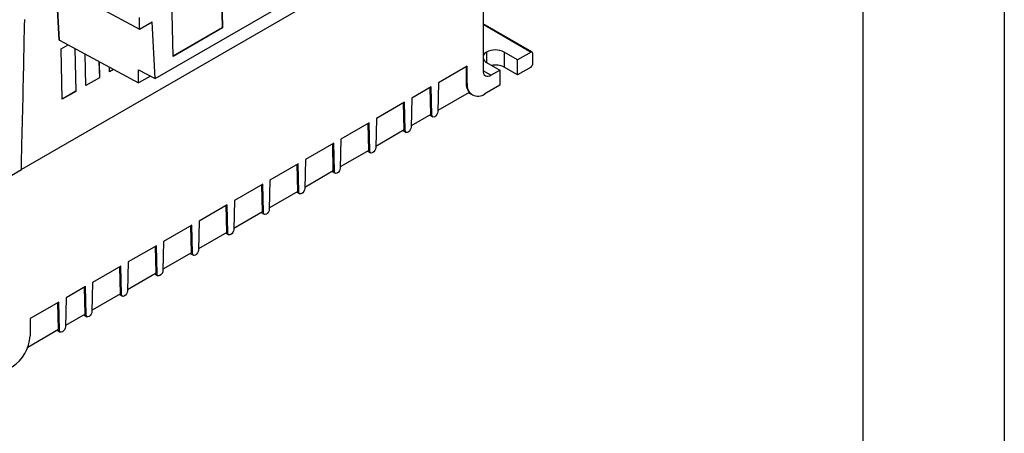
# Model space of a CAD drawing. Header units: millimetres. Extents: x 0 to 1118, y 0 to 864.
# Tile 34 of 42: x 941 to 1118, y 445 to 519. Entities that reach past the tile are written whole.
import ezdxf

# ---------------------------------------------------------------- set-up
doc = ezdxf.new("R2010")
doc.units = ezdxf.units.MM
doc.header["$LTSCALE"] = 4
doc.layers.add('TEXT', color=140, linetype='Continuous', lineweight=25)

msp = doc.modelspace()

# ---------------------------------------------------------------- linework, layer by layer
at = {"color": 7, "linetype": 'Continuous'}
msp.add_line((1117.61, 863.611), (1117.61, 0.011), dxfattribs=at)
for p, q in [((965.21, 508.647), (1035.768, 549.38)), ((1018.077, 536.681), (941.253, 492.331)), ((1024.076, 529.259), (1024.076, 510.07)), ((945.132, 526.821), (962.446, 517.521)), ((977.047, 528.067), (977.284, 517.759)), ((977.056, 528.061), (977.293, 517.754)), ((947.988, 515.552), (947.451, 525.576)), ((948.044, 515.521), (947.508, 525.545)), ((968.434, 512.64), (968.209, 522.954)), ((962.446, 517.521), (962.445, 519.626)), ((962.446, 517.521), (964.666, 518.803)), ((965.21, 508.647), (964.666, 518.803)), ((977.284, 517.759), (968.434, 512.65)), ((977.293, 517.754), (968.434, 512.64)), ((977.284, 517.759), (977.293, 517.754)), ((1032.853, 513.432), (1024.076, 518.499)), ((1024.076, 518.397), (1032.703, 513.417)), ((947.988, 515.552), (948.044, 515.521)), ((948.044, 515.521), (962.268, 507.864)), ((948.386, 513.99), (949.593, 514.687)), ((948.566, 504.963), (948.386, 513.99)), ((950.79, 514.043), (950.98, 506.368)), ((950.8, 514.037), (950.99, 506.362)), ((952.809, 507.412), (952.697, 513.016)), ((1024.677, 513.397), (1024.677, 511.56)), ((1030.263, 512.009), (1027.859, 513.397)), ((1027.859, 513.397), (1027.859, 510.702)), ((1032.703, 513.417), (1030.263, 512.009)), ((1032.915, 513.295), (1032.915, 511.09)), ((955.152, 511.695), (955.223, 508.817)), ((955.162, 511.69), (955.233, 508.811)), ((957.052, 509.861), (957.035, 510.681)), ((1021.23, 510.885), (1016.065, 507.903)), ((1021.051, 510.781), (1021.051, 507.878)), ((1021.23, 507.774), (1021.23, 510.885)), ((1024.677, 511.56), (1027.081, 510.172)), ((1030.263, 509.314), (1027.859, 510.702)), ((1030.263, 509.314), (1030.263, 512.009)), ((1032.703, 510.723), (1030.263, 509.314)), ((957.768, 510.286), (957.051, 509.873)), ((957.778, 510.281), (957.052, 509.861)), ((962.268, 507.864), (962.27, 510.23)), ((964.39, 509.089), (962.268, 507.864)), ((962.27, 510.23), (965.21, 508.647)), ((1025.49, 509.254), (1024.076, 510.07)), ((1025.49, 509.254), (1027.081, 510.172)), ((1027.081, 510.172), (1027.081, 507.478)), ((955.223, 508.817), (952.809, 507.423)), ((955.233, 508.811), (952.809, 507.412)), ((955.223, 508.817), (955.233, 508.811)), ((1014.772, 507.156), (1011.288, 505.145)), ((1014.888, 502.097), (1014.772, 507.156)), ((1016.065, 507.903), (1015.949, 502.709)), ((1021.051, 507.878), (1021.23, 507.774)), ((1027.081, 507.478), (1024.412, 505.937)), ((950.98, 506.368), (948.566, 504.974)), ((950.99, 506.362), (948.566, 504.963)), ((950.98, 506.368), (950.99, 506.362)), ((1014.709, 502.2), (1014.597, 507.055)), ((1021.573, 506.163), (1015.953, 502.919)), ((1021.479, 506.108), (1022.162, 505.714)), ((1009.995, 504.398), (1004.924, 501.471)), ((1009.931, 499.442), (1009.82, 504.297)), ((1010.111, 499.339), (1009.995, 504.398)), ((1011.288, 505.145), (1011.171, 499.951)), ((1014.709, 502.2), (1011.176, 500.161)), ((1014.503, 502.081), (1015.044, 501.769)), ((1014.888, 502.097), (1014.709, 502.2)), ((1003.631, 500.725), (998.56, 497.797)), ((1003.567, 495.768), (1003.456, 500.624)), ((1003.747, 495.665), (1003.631, 500.725)), ((1004.924, 501.471), (1004.807, 496.277)), ((1009.931, 499.442), (1004.812, 496.487)), ((1009.725, 499.323), (1010.266, 499.011)), ((1010.111, 499.339), (1009.931, 499.442)), ((997.267, 497.051), (992.196, 494.123)), ((997.203, 492.095), (997.092, 496.95)), ((997.383, 491.991), (997.267, 497.051)), ((998.56, 497.797), (998.443, 492.603)), ((1003.567, 495.768), (998.448, 492.813)), ((1003.361, 495.65), (1003.902, 495.337)), ((1003.747, 495.665), (1003.567, 495.768)), ((990.903, 493.377), (985.832, 490.449)), ((990.839, 488.421), (990.728, 493.276)), ((991.019, 488.317), (990.903, 493.377)), ((992.196, 494.123), (992.079, 488.929)), ((941.253, 492.266), (939.485, 491.245)), ((997.203, 492.095), (992.084, 489.139)), ((996.997, 491.976), (997.538, 491.663)), ((997.383, 491.991), (997.203, 492.095)), ((984.539, 489.703), (979.468, 486.776)), ((984.476, 484.747), (984.364, 489.602)), ((984.655, 484.643), (984.539, 489.703)), ((985.832, 490.449), (985.715, 485.255)), ((990.839, 488.421), (985.72, 485.465)), ((990.633, 488.302), (991.174, 487.99)), ((991.019, 488.317), (990.839, 488.421)), ((978.175, 486.029), (973.104, 483.102)), ((978.112, 481.073), (978, 485.928)), ((978.291, 480.969), (978.175, 486.029)), ((979.468, 486.776), (979.351, 481.582)), ((984.476, 484.747), (979.356, 481.792)), ((984.269, 484.628), (984.81, 484.316)), ((984.655, 484.643), (984.476, 484.747)), ((973.104, 483.102), (972.987, 477.908)), ((971.811, 482.355), (966.74, 479.428)), ((971.748, 477.399), (971.636, 482.254)), ((971.927, 477.296), (971.811, 482.355)), ((978.112, 481.073), (972.992, 478.118)), ((977.906, 480.954), (978.446, 480.642)), ((978.291, 480.969), (978.112, 481.073)), ((966.74, 479.428), (966.624, 474.234)), ((965.447, 478.682), (960.376, 475.754)), ((965.384, 473.725), (965.272, 478.581)), ((965.563, 473.622), (965.447, 478.682)), ((971.748, 477.399), (966.628, 474.444)), ((971.542, 477.28), (972.082, 476.968)), ((971.927, 477.296), (971.748, 477.399)), ((960.376, 475.754), (960.26, 470.56)), ((959.083, 475.008), (954.012, 472.08)), ((959.02, 470.052), (958.908, 474.907)), ((959.199, 469.948), (959.083, 475.008)), ((965.384, 473.725), (960.264, 470.77)), ((965.178, 473.607), (965.718, 473.294)), ((965.563, 473.622), (965.384, 473.725)), ((954.012, 472.08), (953.896, 466.886)), ((952.719, 471.334), (949.234, 469.322)), ((952.656, 466.378), (952.544, 471.233)), ((952.835, 466.274), (952.719, 471.334)), ((959.02, 470.052), (953.9, 467.096)), ((959.199, 469.948), (959.02, 470.052)), ((947.942, 468.576), (942.776, 465.594)), ((947.878, 463.62), (947.767, 468.475)), ((948.058, 463.516), (947.942, 468.576)), ((949.234, 469.322), (949.118, 464.128)), ((958.814, 469.933), (959.354, 469.62)), ((942.776, 465.594), (942.776, 462.484)), ((952.656, 466.378), (949.123, 464.338)), ((952.45, 466.259), (952.99, 465.947)), ((952.835, 466.274), (952.656, 466.378)), ((947.878, 463.62), (942.364, 460.436)), ((947.672, 463.501), (948.213, 463.189)), ((948.058, 463.516), (947.878, 463.62))]:
    msp.add_line(p, q)
at = {"flags": 128}
for points in [[(941.253, 492.266), (941.253, 492.4), (941.255, 492.937), (941.263, 494.013), (941.269, 494.552), (941.286, 495.633), (941.295, 496.174), (941.318, 497.258), (941.344, 498.344), (941.372, 499.43), (941.402, 500.518), (941.432, 501.605), (941.462, 502.693), (941.49, 503.78), (941.517, 504.865), (941.523, 505.137), (941.546, 506.221), (941.569, 507.305), (941.591, 508.388), (941.614, 509.472), (941.636, 510.556), (941.659, 511.64), (941.682, 512.724), (941.704, 513.807), (941.727, 514.891), (941.749, 515.975), (941.772, 517.059), (941.795, 518.143), (941.817, 519.227)], [(1015.949, 502.709), (1015.905, 502.454), (1015.789, 502.194), (1015.618, 501.967), (1015.419, 501.806), (1015.219, 501.736), (1015.049, 501.766), (1014.933, 501.893), (1014.888, 502.097)], [(1011.171, 499.951), (1011.127, 499.696), (1011.011, 499.436), (1010.841, 499.209), (1010.641, 499.048), (1010.441, 498.978), (1010.271, 499.008), (1010.155, 499.135), (1010.111, 499.339)], [(1004.807, 496.277), (1004.763, 496.022), (1004.647, 495.762), (1004.477, 495.535), (1004.277, 495.374), (1004.077, 495.304), (1003.907, 495.335), (1003.791, 495.461), (1003.747, 495.665)], [(998.443, 492.603), (998.399, 492.348), (998.283, 492.088), (998.113, 491.861), (997.913, 491.701), (997.713, 491.63), (997.543, 491.661), (997.427, 491.787), (997.383, 491.991)], [(992.079, 488.929), (992.035, 488.674), (991.919, 488.414), (991.749, 488.187), (991.549, 488.027), (991.349, 487.957), (991.179, 487.987), (991.063, 488.113), (991.019, 488.317)], [(985.715, 485.255), (985.671, 485), (985.555, 484.74), (985.385, 484.513), (985.185, 484.353), (984.986, 484.283), (984.815, 484.313), (984.699, 484.439), (984.655, 484.643)], [(979.351, 481.582), (979.307, 481.327), (979.191, 481.066), (979.021, 480.84), (978.821, 480.679), (978.622, 480.609), (978.451, 480.639), (978.335, 480.766), (978.291, 480.969)], [(972.987, 477.908), (972.943, 477.653), (972.827, 477.393), (972.657, 477.166), (972.457, 477.005), (972.258, 476.935), (972.087, 476.965), (971.971, 477.092), (971.927, 477.296)], [(966.624, 474.234), (966.579, 473.979), (966.463, 473.719), (966.293, 473.492), (966.093, 473.331), (965.894, 473.261), (965.723, 473.292), (965.607, 473.418), (965.563, 473.622)], [(960.26, 470.56), (960.215, 470.305), (960.099, 470.045), (959.929, 469.818), (959.729, 469.658), (959.53, 469.587), (959.359, 469.618), (959.244, 469.744), (959.199, 469.948)], [(953.896, 466.886), (953.851, 466.631), (953.736, 466.371), (953.565, 466.144), (953.365, 465.984), (953.166, 465.914), (952.995, 465.944), (952.88, 466.07), (952.835, 466.274)], [(949.118, 464.128), (949.074, 463.873), (948.958, 463.613), (948.788, 463.386), (948.588, 463.226), (948.388, 463.156), (948.218, 463.186), (948.102, 463.312), (948.058, 463.516)]]:
    msp.add_lwpolyline(points, dxfattribs=at)
for centre, radius, start, end in [((1025.283, 512.213), 1.33, 117.1132, 155.17325), ((1026.268, 510.326), 3.458, 62.60967, 117.39033), ((1032.786, 513.316), 0.131, 350.78596, 129.20329), ((1025.283, 512.744), 1.33, 204.82675, 242.8868), ((1026.268, 507.62), 3.469, 62.68978, 101.02905), ((1032.454, 511.111), 0.461, 302.60548, 357.39452), ((1024.938, 509.93), 0.873, 170.78596, 309.20329), ((1023.683, 507.742), 2.635, 177.04121, 216.81306), ((1023.17, 507.459), 1.965, 170.78596, 309.20329), ((935.868, 462.798), 6.916, 302.60548, 357.39452)]:
    msp.add_arc(centre, radius, start, end)
at = {"layer": 'TEXT'}
msp.add_line((1092.2, 838.2), (1092.2, 25.4), dxfattribs=at)

doc.saveas('drawing.dxf')
